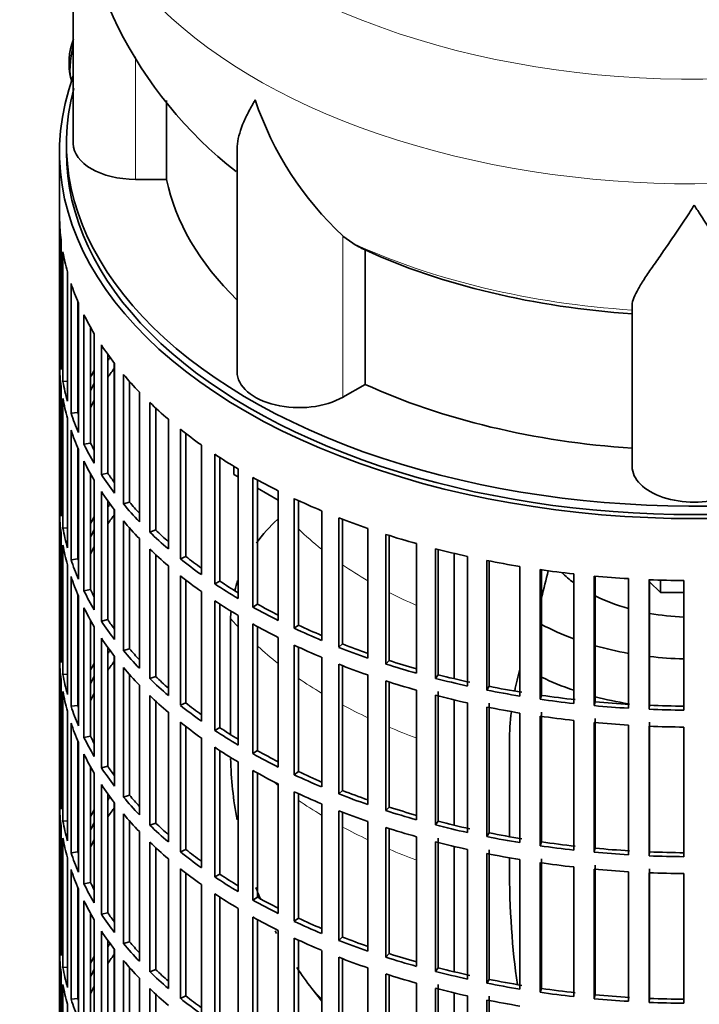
# Model space of a CAD drawing. Header units: millimetres. Extents: x 166 to 762, y -2950 to 2070.
# Tile 3 of 23: x 567 to 665, y -2839 to -2696. Entities that reach past the tile are written whole.
import ezdxf

# ---------------------------------------------------------------- set-up
doc = ezdxf.new("R2010")
doc.units = ezdxf.units.MM
for name, color, linetype in [('M5X8_UNI7687', 7, 'Continuous'), ('VSI134_DIFFUSORE', 7, 'Continuous'), ('VSI134_FILTRO_A', 7, 'Continuous'), ('VSI134_GIUNTO_8×', 7, 'Continuous'), ('VSI134_SUPPORTO_', 7, 'Continuous')]:
    doc.layers.add(name, color=color, linetype=linetype)

# ---------------------------------------------------------------- blocks, each defined once
blk = doc.blocks.new('SE4')
at = {"layer": 'M5X8_UNI7687', "color": 7, "linetype": 'Continuous', "lineweight": 35}
blk.add_arc((583.71, -2702.74), 10, 159.6255, 193.1681, dxfattribs=at)
blk.add_ellipse((575.53, -2701.02), major_axis=(1.01, 4.83), ratio=0.279258, start_param=1.436063, end_param=2.733198, dxfattribs=at)
at = {"layer": 'VSI134_DIFFUSORE', "color": 7, "linetype": 'Continuous', "lineweight": 35}
for p, q in [((574.33, -2671.32), (574.33, -2714.37)), ((587.86, -2719.57), (587.86, -2708.12)), ((598.06, -2715.28), (598.06, -2747.44)), ((583.33, -2719.57), (587.86, -2719.57)), ((614.84, -2728.82), (613.42, -2727.77)), ((616.62, -2749.27), (616.62, -2729.79)), ((655.33, -2761.14), (655.33, -2737.79)), ((613.42, -2751.11), (616.62, -2749.27))]:
    blk.add_line(p, q, dxfattribs=at)
at = {"layer": 'VSI134_DIFFUSORE', "color": 4, "linetype": 'Continuous', "lineweight": 9}
for p, q in [((583.33, -2719.57), (583.33, -2701.79)), ((613.42, -2751.11), (613.42, -2727.77))]:
    blk.add_line(p, q, dxfattribs=at)
at = {"layer": 'VSI134_DIFFUSORE', "color": 7, "linetype": 'Continuous', "lineweight": 35}
for centre, radius, start, end in [((635.66, -2670.2), 61.25, 181.0552, 231.9622), ((645.92, -2692.81), 47.73, 198.6373, 227.0857), ((622.75, -2716.43), 14.7, 237.4509, 245.3566)]:
    blk.add_arc(centre, radius, start, end, dxfattribs=at)
at = {"layer": 'VSI134_DIFFUSORE', "color": 4, "linetype": 'Continuous', "lineweight": 9}
for centre, major_axis, start_param, end_param in [((664.33, -2655.6), (85.67, 0), 2.812965, 6.283185), ((664.33, -2668.35), (-89.83, 0), 0, 3.209638), ((664.33, -2692.9), (-79.5, 0), 0.898849, 1.457346)]:
    blk.add_ellipse(centre, major_axis=major_axis, ratio=0.57735, start_param=start_param, end_param=end_param, dxfattribs=at)
at = {"layer": 'VSI134_DIFFUSORE', "color": 7, "linetype": 'Continuous', "lineweight": 35}
for centre, major_axis, start_param, end_param in [((583.33, -2714.37), (9, 0), 3.141593, 4.712389), ((664.33, -2714.37), (-77, 0), 0.117151, 0.534109), ((664.33, -2694.9), (-77, 0), 0.902549, 1.453645), ((607.06, -2747.44), (9, 0), 3.141593, 5.497787), ((664.33, -2714.37), (-77, 0), 0.902549, 1.453645), ((664.33, -2761.14), (-9, 0), 0, 3.141593)]:
    blk.add_ellipse(centre, major_axis=major_axis, ratio=0.57735, start_param=start_param, end_param=end_param, dxfattribs=at)
for points, knots in [([(598.06, -2715.3), (598.06, -2715.14), (598.06, -2714.98), (598.15, -2713.8), (598.43, -2712.75), (599.1, -2711.08), (599.37, -2710.5), (599.82, -2709.61), (599.98, -2709.31), (600.24, -2708.85), (600.37, -2708.62), (600.51, -2708.38), (600.6, -2708.22), (600.65, -2708.14), (600.69, -2708.06)], [0.4600931, 0.4600931, 0.4600931, 0.4600931, 0.5, 0.5, 0.75, 0.75, 0.875, 0.875, 0.9375, 0.9375, 0.96875, 0.984375, 0.984375, 1, 1, 1, 1]), ([(664.33, -2723.28), (664.2, -2723.5), (664.07, -2723.71), (663.8, -2724.13), (663.67, -2724.34), (663.27, -2724.95), (663.01, -2725.36), (662.22, -2726.55), (661.7, -2727.31), (660.69, -2728.79), (660.19, -2729.5), (659.25, -2730.86), (658.8, -2731.5), (657.95, -2732.72), (657.55, -2733.3), (657.01, -2734.12), (656.84, -2734.39), (656.52, -2734.9), (656.37, -2735.15), (655.96, -2735.87), (655.73, -2736.31), (655.42, -2737.11), (655.33, -2737.47), (655.33, -2737.79)], [0, 0, 0, 0, 0.03125, 0.03125, 0.0625, 0.0625, 0.125, 0.125, 0.25, 0.25, 0.375, 0.375, 0.5, 0.5, 0.625, 0.625, 0.6875, 0.6875, 0.75, 0.75, 0.875, 0.875, 1, 1, 1, 1]), ([(673.33, -2737.79), (673.33, -2737.47), (673.24, -2737.11), (672.93, -2736.31), (672.71, -2735.87), (672.3, -2735.15), (672.15, -2734.9), (671.82, -2734.39), (671.65, -2734.12), (671.11, -2733.3), (670.72, -2732.72), (669.87, -2731.5), (669.42, -2730.86), (668.47, -2729.51), (667.98, -2728.8), (666.96, -2727.32), (666.45, -2726.55), (665.66, -2725.36), (665.4, -2724.95), (665, -2724.34), (664.86, -2724.13), (664.6, -2723.71), (664.46, -2723.5), (664.33, -2723.28)], [0, 0, 0, 0, 0.125, 0.125, 0.25, 0.25, 0.3125, 0.3125, 0.375, 0.375, 0.5, 0.5, 0.625, 0.625, 0.75, 0.75, 0.875, 0.875, 0.9375, 0.9375, 0.96875, 0.96875, 1, 1, 1, 1])]:
    blk.add_open_spline(points, degree=3, knots=knots, dxfattribs=at)
at = {"layer": 'VSI134_FILTRO_A', "color": 7, "linetype": 'Continuous', "lineweight": 35}
for p, q in [((572.33, -2715.6), (572.33, -2879.71)), ((572.34, -2725.45), (572.34, -2744.23)), ((572.56, -2728.34), (572.56, -2747.12)), ((572.83, -2730.08), (572.83, -2748.86)), ((573.48, -2732.94), (573.48, -2751.72)), ((574, -2734.66), (574, -2753.44)), ((574.98, -2737.23), (574.98, -2753.32)), ((575.09, -2737.48), (575.09, -2756.26)), ((575.87, -2739.17), (575.87, -2757.95)), ((576.82, -2740.97), (576.82, -2757.77)), ((577.37, -2741.92), (577.37, -2760.7)), ((572.56, -2744.23), (572.34, -2744.23)), ((578.41, -2743.56), (578.41, -2762.34)), ((579.33, -2744.9), (579.33, -2762.12)), ((572.34, -2746.68), (572.34, -2765.46)), ((580.32, -2746.23), (580.32, -2765.01)), ((573.48, -2748.81), (572.83, -2748.86)), ((581.6, -2747.82), (581.6, -2766.59)), ((582.49, -2748.84), (582.49, -2766.33)), ((572.56, -2749.57), (572.56, -2768.34)), ((583.91, -2750.38), (583.91, -2769.16)), ((572.83, -2751.31), (572.83, -2770.09)), ((585.43, -2751.89), (585.43, -2770.67)), ((586.27, -2752.69), (586.27, -2770.36)), ((573.48, -2754.17), (573.48, -2772.95)), ((574.98, -2753.32), (574, -2753.44)), ((588.11, -2754.32), (588.11, -2773.1)), ((574, -2755.89), (574, -2774.67)), ((589.85, -2755.76), (589.85, -2774.54)), ((590.64, -2756.38), (590.64, -2774.18)), ((574.98, -2758.46), (574.98, -2774.54)), ((575.09, -2758.71), (575.09, -2777.49)), ((576.82, -2757.77), (575.87, -2757.95)), ((592.89, -2758.05), (592.89, -2776.83)), ((594.84, -2759.39), (594.84, -2778.16)), ((595.58, -2759.87), (595.58, -2777.77)), ((575.87, -2760.4), (575.87, -2779.18)), ((598.22, -2761.51), (598.22, -2780.29)), ((576.82, -2762.2), (576.82, -2779)), ((577.37, -2763.15), (577.37, -2781.93)), ((579.33, -2762.12), (578.41, -2762.34)), ((600.36, -2762.75), (600.36, -2781.53)), ((601.03, -2763.12), (601.03, -2781.1)), ((572.56, -2765.46), (572.34, -2765.46)), ((578.41, -2764.79), (578.41, -2783.57)), ((604.04, -2764.7), (604.04, -2783.48)), ((606.36, -2765.82), (606.36, -2784.6)), ((579.33, -2766.13), (579.33, -2783.35)), ((580.32, -2767.46), (580.32, -2786.24)), ((582.49, -2766.33), (581.6, -2766.59)), ((606.97, -2766.11), (606.97, -2784.15)), ((572.34, -2767.91), (572.34, -2786.69)), ((610.33, -2767.58), (610.33, -2786.36)), ((612.81, -2768.58), (612.81, -2787.36)), ((613.35, -2768.79), (613.35, -2786.88)), ((573.48, -2770.04), (572.83, -2770.09)), ((581.6, -2769.04), (581.6, -2787.82)), ((582.49, -2770.07), (582.49, -2787.56)), ((586.27, -2770.36), (585.43, -2770.67)), ((617.03, -2770.13), (617.03, -2788.91)), ((572.56, -2770.79), (572.56, -2789.57)), ((583.91, -2771.6), (583.91, -2790.38)), ((619.65, -2771.01), (619.65, -2789.79)), ((620.11, -2771.16), (620.11, -2789.28)), ((572.83, -2772.54), (572.83, -2791.31)), ((585.43, -2773.12), (585.43, -2791.9)), ((624.08, -2772.34), (624.08, -2791.12)), ((626.83, -2773.08), (626.83, -2791.86)), ((627.21, -2773.18), (627.21, -2791.33)), ((574.98, -2774.54), (574, -2774.67)), ((586.27, -2773.92), (586.27, -2791.59)), ((590.64, -2774.18), (589.85, -2774.54)), ((631.45, -2774.19), (631.45, -2792.96)), ((573.48, -2775.4), (573.48, -2794.18)), ((588.11, -2775.55), (588.11, -2794.33)), ((634.29, -2774.78), (634.29, -2793.56)), ((634.59, -2774.84), (634.59, -2793.01)), ((639.06, -2775.65), (639.06, -2794.43)), ((574, -2777.12), (574, -2795.9)), ((589.85, -2776.99), (589.85, -2795.76)), ((641.99, -2776.1), (641.99, -2794.88)), ((642.2, -2776.13), (642.2, -2794.32)), ((646.87, -2776.73), (646.87, -2795.51)), ((649.85, -2777.03), (649.85, -2795.81)), ((649.98, -2777.04), (649.98, -2795.24)), ((654.81, -2777.41), (654.81, -2796.19)), ((590.64, -2777.61), (590.64, -2795.41)), ((595.58, -2777.77), (594.84, -2778.16)), ((657.82, -2777.56), (657.82, -2796.34)), ((657.87, -2777.56), (657.87, -2795.76)), ((662.82, -2777.69), (662.82, -2796.47)), ((574.98, -2779.69), (574.98, -2795.77)), ((575.09, -2779.94), (575.09, -2798.72)), ((576.82, -2779), (575.87, -2779.18)), ((592.89, -2779.28), (592.89, -2798.05)), ((575.87, -2781.63), (575.87, -2800.41)), ((594.84, -2780.61), (594.84, -2799.39)), ((595.58, -2781.1), (595.58, -2799)), ((601.03, -2781.1), (600.36, -2781.53)), ((598.22, -2782.74), (598.22, -2801.52)), ((576.82, -2783.43), (576.82, -2800.23)), ((577.37, -2784.38), (577.37, -2803.16)), ((579.33, -2783.35), (578.41, -2783.57)), ((600.36, -2783.98), (600.36, -2802.76)), ((601.03, -2784.35), (601.03, -2802.33)), ((606.97, -2784.15), (606.36, -2784.6)), ((578.41, -2786.02), (578.41, -2804.8)), ((604.04, -2785.93), (604.04, -2804.71)), ((572.56, -2786.68), (572.34, -2786.69)), ((579.33, -2787.36), (579.33, -2804.58)), ((606.36, -2787.05), (606.36, -2805.83)), ((606.97, -2787.34), (606.97, -2805.37)), ((613.35, -2786.88), (612.81, -2787.36)), ((580.32, -2788.69), (580.32, -2807.47)), ((582.49, -2787.56), (581.6, -2787.82)), ((610.33, -2788.81), (610.33, -2807.59)), ((572.34, -2789.14), (572.34, -2807.92)), ((581.6, -2790.27), (581.6, -2809.05)), ((612.81, -2789.81), (612.81, -2808.59)), ((613.35, -2790.02), (613.35, -2808.11)), ((620.11, -2789.28), (619.65, -2789.79)), ((573.48, -2791.27), (572.83, -2791.31)), ((582.49, -2791.3), (582.49, -2808.79)), ((586.27, -2791.59), (585.43, -2791.9)), ((617.03, -2791.36), (617.03, -2810.14)), ((627.21, -2791.33), (626.83, -2791.86)), ((572.56, -2792.02), (572.56, -2810.8)), ((583.91, -2792.83), (583.91, -2811.61)), ((619.65, -2792.24), (619.65, -2811.02)), ((620.11, -2792.39), (620.11, -2810.5)), ((634.59, -2793.01), (634.29, -2793.56)), ((572.83, -2793.76), (572.83, -2812.54)), ((585.43, -2794.35), (585.43, -2813.13)), ((624.08, -2793.57), (624.08, -2812.35)), ((626.83, -2794.31), (626.83, -2813.09)), ((627.21, -2793.78), (627.21, -2812.56)), ((642.2, -2794.32), (641.99, -2794.88)), ((574.98, -2795.77), (574, -2795.9)), ((586.27, -2795.14), (586.27, -2812.82)), ((590.64, -2795.41), (589.85, -2795.76)), ((631.45, -2795.41), (631.45, -2814.19)), ((634.29, -2796.01), (634.29, -2814.79)), ((634.59, -2795.46), (634.59, -2814.24)), ((649.98, -2795.24), (649.85, -2795.81)), ((657.87, -2795.76), (657.82, -2796.34)), ((573.48, -2796.63), (573.48, -2815.41)), ((588.11, -2796.78), (588.11, -2815.56)), ((639.06, -2796.88), (639.06, -2815.66)), ((641.99, -2797.33), (641.99, -2816.11)), ((642.2, -2796.77), (642.2, -2815.55)), ((574, -2798.35), (574, -2817.13)), ((589.85, -2798.21), (589.85, -2816.99)), ((590.64, -2798.84), (590.64, -2816.64)), ((646.87, -2797.96), (646.87, -2816.74)), ((649.85, -2798.26), (649.85, -2817.04)), ((649.98, -2797.69), (649.98, -2816.47)), ((654.81, -2798.64), (654.81, -2817.42)), ((657.82, -2798.79), (657.82, -2817.57)), ((657.87, -2798.21), (657.87, -2816.99)), ((576.82, -2800.23), (575.87, -2800.41)), ((595.58, -2799), (594.84, -2799.39)), ((662.82, -2798.92), (662.82, -2817.7)), ((574.98, -2800.92), (574.98, -2817)), ((575.09, -2801.17), (575.09, -2819.95)), ((592.89, -2800.5), (592.89, -2819.28)), ((575.87, -2802.85), (575.87, -2821.63)), ((594.84, -2801.84), (594.84, -2820.62)), ((595.58, -2802.33), (595.58, -2820.23)), ((601.03, -2802.33), (600.36, -2802.76)), ((579.33, -2804.58), (578.41, -2804.8)), ((598.22, -2803.97), (598.22, -2822.75)), ((576.82, -2804.66), (576.82, -2821.46)), ((577.37, -2805.61), (577.37, -2824.39)), ((600.36, -2805.21), (600.36, -2823.99)), ((601.03, -2805.58), (601.03, -2823.56)), ((606.97, -2805.37), (606.36, -2805.83)), ((578.41, -2807.25), (578.41, -2826.03)), ((604.04, -2807.16), (604.04, -2825.94)), ((572.56, -2807.91), (572.34, -2807.92)), ((579.33, -2808.59), (579.33, -2825.81)), ((582.49, -2808.79), (581.6, -2809.05)), ((606.36, -2808.28), (606.36, -2827.06)), ((606.97, -2808.56), (606.97, -2826.6)), ((613.35, -2808.11), (612.81, -2808.59)), ((580.32, -2809.92), (580.32, -2828.7)), ((610.33, -2810.04), (610.33, -2828.82)), ((572.34, -2810.37), (572.34, -2829.15)), ((581.6, -2811.5), (581.6, -2830.28)), ((612.81, -2811.04), (612.81, -2829.82)), ((613.35, -2811.25), (613.35, -2829.33)), ((620.11, -2810.5), (619.65, -2811.02)), ((573.48, -2812.49), (572.83, -2812.54)), ((582.49, -2812.53), (582.49, -2830.01)), ((586.27, -2812.82), (585.43, -2813.13)), ((617.03, -2812.59), (617.03, -2831.37)), ((627.21, -2812.56), (626.83, -2813.09)), ((572.56, -2813.25), (572.56, -2832.03)), ((583.91, -2814.06), (583.91, -2832.84)), ((619.65, -2813.47), (619.65, -2832.25)), ((620.11, -2813.61), (620.11, -2831.73)), ((634.59, -2814.24), (634.29, -2814.79)), ((572.83, -2814.99), (572.83, -2833.77)), ((585.43, -2815.58), (585.43, -2834.36)), ((624.08, -2814.8), (624.08, -2833.58)), ((626.83, -2815.54), (626.83, -2834.32)), ((627.21, -2815), (627.21, -2833.78)), ((642.2, -2815.55), (641.99, -2816.11)), ((574.98, -2817), (574, -2817.13)), ((586.27, -2816.37), (586.27, -2834.05)), ((590.64, -2816.64), (589.85, -2816.99)), ((631.45, -2816.64), (631.45, -2835.42)), ((634.29, -2817.24), (634.29, -2836.02)), ((634.59, -2816.69), (634.59, -2835.47)), ((649.98, -2816.47), (649.85, -2817.04)), ((657.87, -2816.99), (657.82, -2817.57)), ((573.48, -2817.86), (573.48, -2836.63)), ((588.11, -2818.01), (588.11, -2836.79)), ((639.06, -2818.11), (639.06, -2836.89)), ((641.99, -2818.56), (641.99, -2837.34)), ((642.2, -2818), (642.2, -2836.78)), ((574, -2819.58), (574, -2838.36)), ((589.85, -2819.44), (589.85, -2838.22)), ((590.64, -2820.07), (590.64, -2837.87)), ((595.58, -2820.23), (594.84, -2820.62)), ((646.87, -2819.19), (646.87, -2837.97)), ((649.85, -2819.49), (649.85, -2838.27)), ((649.98, -2818.92), (649.98, -2837.7)), ((654.81, -2819.87), (654.81, -2838.65)), ((657.82, -2820.02), (657.82, -2838.8)), ((657.87, -2819.44), (657.87, -2838.22)), ((662.82, -2820.15), (662.82, -2838.92)), ((576.82, -2821.46), (575.87, -2821.63)), ((574.98, -2822.15), (574.98, -2838.23)), ((575.09, -2822.4), (575.09, -2841.17)), ((592.89, -2821.73), (592.89, -2840.51)), ((594.84, -2823.07), (594.84, -2841.85)), ((575.87, -2824.08), (575.87, -2842.86)), ((595.58, -2823.56), (595.58, -2841.46)), ((601.03, -2823.56), (600.36, -2823.99)), ((576.82, -2825.89), (576.82, -2842.69)), ((579.33, -2825.81), (578.41, -2826.03)), ((598.22, -2825.2), (598.22, -2843.98)), ((577.37, -2826.84), (577.37, -2845.62)), ((600.36, -2826.44), (600.36, -2845.22)), ((601.03, -2826.81), (601.03, -2844.79)), ((606.97, -2826.6), (606.36, -2827.06)), ((578.41, -2828.48), (578.41, -2847.26)), ((604.04, -2828.39), (604.04, -2847.17)), ((572.56, -2829.14), (572.34, -2829.15)), ((579.33, -2829.82), (579.33, -2847.04)), ((582.49, -2830.01), (581.6, -2830.28)), ((606.36, -2829.51), (606.36, -2848.29)), ((606.97, -2829.79), (606.97, -2847.83)), ((613.35, -2829.33), (612.81, -2829.82)), ((572.34, -2831.6), (572.34, -2850.38)), ((580.32, -2831.15), (580.32, -2849.93)), ((610.33, -2831.27), (610.33, -2850.05)), ((581.6, -2832.73), (581.6, -2851.51)), ((612.81, -2832.27), (612.81, -2851.05)), ((613.35, -2832.48), (613.35, -2850.56)), ((620.11, -2831.73), (619.65, -2832.25)), ((572.56, -2834.48), (572.56, -2853.26)), ((573.48, -2833.72), (572.83, -2833.77)), ((582.49, -2833.76), (582.49, -2851.24)), ((586.27, -2834.05), (585.43, -2834.36)), ((617.03, -2833.82), (617.03, -2852.6)), ((627.21, -2833.78), (626.83, -2834.32)), ((583.91, -2835.29), (583.91, -2854.07)), ((619.65, -2834.7), (619.65, -2853.48)), ((620.11, -2834.84), (620.11, -2852.96)), ((634.59, -2835.47), (634.29, -2836.02)), ((572.83, -2836.22), (572.83, -2855)), ((585.43, -2836.81), (585.43, -2855.58)), ((624.08, -2836.03), (624.08, -2854.81)), ((626.83, -2836.77), (626.83, -2855.55)), ((627.21, -2836.23), (627.21, -2855.01)), ((642.2, -2836.78), (641.99, -2837.34)), ((574.98, -2838.23), (574, -2838.36)), ((586.27, -2837.6), (586.27, -2855.27)), ((590.64, -2837.87), (589.85, -2838.22)), ((631.45, -2837.87), (631.45, -2856.65)), ((634.29, -2838.47), (634.29, -2857.25)), ((634.59, -2837.92), (634.59, -2856.7)), ((649.98, -2837.7), (649.85, -2838.27)), ((657.87, -2838.22), (657.82, -2838.8)), ((573.48, -2839.08), (573.48, -2857.86))]:
    blk.add_line(p, q, dxfattribs=at)
for centre, major_axis, start_param, end_param in [((664.33, -2715.6), (-92, 0), -0.208894, 3.350487), ((664.33, -2715.6), (-91, 0), 0, 3.141593), ((664.33, -2724.58), (-92, 0), 0.016456, 0.07081), ((664.33, -2724.58), (-92, 0), 0.103722, 0.158077), ((664.33, -2724.58), (-92, 0), 0.190989, 0.245343), ((664.33, -2724.58), (-92, 0), 0.278255, 0.33261), ((664.33, -2743.36), (-92, 0), 0.016456, 0.07081), ((664.33, -2724.58), (-92, 0), 0.365522, 0.419876), ((664.33, -2764.59), (-91, 0), -0.374965, -0.365223), ((664.33, -2745.81), (-92, 0), 0.016456, 0.07081), ((664.33, -2764.59), (-92, 0), -0.33261, -0.313806), ((664.33, -2767.04), (-91, 0), -0.394539, -0.365223), ((664.33, -2743.36), (-92, 0), 0.103722, 0.158077), ((664.33, -2724.58), (-92, 0), 0.452788, 0.507143), ((664.33, -2764.59), (-91, 0), -0.299174, -0.277957), ((664.33, -2745.81), (-92, 0), 0.103722, 0.158077), ((664.33, -2767.04), (-91, 0), -0.299174, -0.277957), ((664.33, -2724.58), (-92, 0), 0.540055, 0.594409), ((664.33, -2743.36), (-92, 0), 0.190989, 0.245343), ((664.33, -2743.36), (-91, 0), 0.19069, 0.196715), ((664.33, -2745.81), (-92, 0), 0.190989, 0.245343), ((664.33, -2724.58), (-92, 0), 0.627321, 0.681676), ((664.33, -2743.36), (-92, 0), 0.278255, 0.33261), ((664.33, -2743.36), (-91, 0), 0.277957, 0.299174), ((664.33, -2724.58), (-92, 0), 0.714588, 0.768942), ((664.33, -2745.81), (-92, 0), 0.278255, 0.33261), ((664.33, -2743.36), (-92, 0), 0.365522, 0.419876), ((664.33, -2743.36), (-91, 0), 0.365223, 0.394539), ((664.33, -2724.58), (-92, 0), 0.801854, 0.856209), ((664.33, -2764.59), (-92, 0), 0.016456, 0.07081), ((664.33, -2745.81), (-92, 0), 0.365522, 0.419876), ((664.33, -2724.58), (-92, 0), 0.889121, 0.943475), ((664.33, -2785.82), (-91, 0), -0.374965, -0.365223), ((664.33, -2743.36), (-92, 0), 0.452788, 0.507143), ((664.33, -2743.36), (-91, 0), 0.45249, 0.486998), ((664.33, -2767.04), (-92, 0), 0.016456, 0.07081), ((664.33, -2785.82), (-92, 0), -0.33261, -0.313806), ((664.33, -2788.26), (-91, 0), -0.394539, -0.365223), ((664.33, -2724.58), (-92, 0), 0.976387, 1.030742), ((664.33, -2764.59), (-92, 0), 0.103722, 0.158077), ((664.33, -2785.82), (-91, 0), -0.299174, -0.277957), ((664.33, -2745.81), (-92, 0), 0.452788, 0.507143), ((664.33, -2743.36), (-91, 0), 0.539756, 0.577951), ((664.33, -2743.36), (-92, 0), 0.540055, 0.594409), ((664.33, -2724.58), (-92, 0), 1.063654, 1.118008), ((664.33, -2767.04), (-92, 0), 0.103722, 0.158077), ((664.33, -2788.26), (-91, 0), -0.299174, -0.277957), ((664.33, -2745.81), (-92, 0), 0.540055, 0.594409), ((664.33, -2724.58), (-92, 0), 1.15092, 1.205275), ((664.33, -2764.59), (-91, 0), 0.19069, 0.196715), ((664.33, -2743.36), (-92, 0), 0.627321, 0.681676), ((664.33, -2743.36), (-91, 0), 0.627022, 0.668018), ((664.33, -2764.59), (-92, 0), 0.190989, 0.245343), ((664.33, -2724.58), (-92, 0), 1.238186, 1.292541), ((664.33, -2767.04), (-92, 0), 0.190989, 0.245343), ((664.33, -2745.81), (-92, 0), 0.627321, 0.681676), ((664.33, -2724.58), (-92, 0), 1.325453, 1.379807), ((664.33, -2724.58), (-92, 0), 1.412719, 1.467074), ((664.33, -2743.36), (-92, 0), 0.714588, 0.768942), ((664.33, -2743.36), (-91, 0), 0.714289, 0.757518), ((664.33, -2724.58), (-92, 0), 1.499986, 1.55434), ((664.33, -2764.59), (-92, 0), 0.278255, 0.33261), ((664.33, -2764.59), (-91, 0), 0.277957, 0.299174), ((664.33, -2767.04), (-92, 0), 0.278255, 0.33261), ((664.33, -2745.81), (-92, 0), 0.714588, 0.768942), ((664.33, -2743.36), (-92, 0), 0.801854, 0.856209), ((664.33, -2743.36), (-91, 0), 0.801555, 0.846635), ((664.33, -2764.59), (-92, 0), 0.365522, 0.419876), ((664.33, -2764.59), (-91, 0), 0.365223, 0.394539), ((664.33, -2745.81), (-92, 0), 0.801854, 0.856209), ((664.33, -2743.36), (-92, 0), 0.889121, 0.943475), ((664.33, -2743.36), (-91, 0), 0.888822, 0.935485), ((664.33, -2767.04), (-92, 0), 0.365522, 0.419876), ((664.33, -2785.82), (-92, 0), 0.016456, 0.07081), ((664.33, -2745.81), (-92, 0), 0.889121, 0.943475), ((664.33, -2743.36), (-92, 0), 0.976387, 1.030742), ((664.33, -2743.36), (-91, 0), 0.976088, 1.024141), ((664.33, -2807.04), (-91, 0), -0.374965, -0.365223), ((664.33, -2764.59), (-92, 0), 0.452788, 0.507143), ((664.33, -2764.59), (-91, 0), 0.45249, 0.486998), ((664.33, -2788.26), (-92, 0), 0.016456, 0.07081), ((664.33, -2807.04), (-92, 0), -0.33261, -0.313806), ((664.33, -2809.49), (-91, 0), -0.394539, -0.365223), ((664.33, -2767.04), (-92, 0), 0.452788, 0.507143), ((664.33, -2745.81), (-92, 0), 0.976387, 1.030742), ((664.33, -2743.36), (-92, 0), 1.063654, 1.118008), ((664.33, -2743.36), (-91, 0), 1.063355, 1.112655), ((664.33, -2785.82), (-92, 0), 0.103722, 0.158077), ((664.33, -2807.04), (-91, 0), -0.299174, -0.277957), ((664.33, -2764.59), (-91, 0), 0.539756, 0.577951), ((664.33, -2743.36), (-91, 0), 1.150621, 1.205573), ((664.33, -2764.59), (-92, 0), 0.540055, 0.594409), ((664.33, -2745.81), (-92, 0), 1.063654, 1.118008), ((664.33, -2743.36), (-92, 0), 1.15092, 1.205275), ((664.33, -2743.36), (-91, 0), 1.237888, 1.29284), ((664.33, -2788.26), (-92, 0), 0.103722, 0.158077), ((664.33, -2809.49), (-91, 0), -0.299174, -0.277957), ((664.33, -2767.04), (-92, 0), 0.540055, 0.594409), ((664.33, -2745.81), (-92, 0), 1.15092, 1.205275), ((664.33, -2743.36), (-92, 0), 1.238186, 1.292541), ((664.33, -2743.36), (-91, 0), 1.325154, 1.380106), ((664.33, -2785.82), (-92, 0), 0.190989, 0.245343), ((664.33, -2785.82), (-91, 0), 0.19069, 0.196715), ((664.33, -2764.59), (-92, 0), 0.627321, 0.681676), ((664.33, -2764.59), (-91, 0), 0.627022, 0.668018), ((664.33, -2745.81), (-92, 0), 1.238186, 1.292541), ((664.33, -2743.36), (-92, 0), 1.325453, 1.379807), ((664.33, -2743.36), (-92, 0), 1.412719, 1.467074), ((664.33, -2743.36), (-91, 0), 1.412421, 1.467373), ((664.33, -2743.36), (-91, 0), 1.499687, 1.554639), ((664.33, -2745.81), (-92, 0), 1.325453, 1.379807), ((664.33, -2743.36), (-92, 0), 1.499986, 1.55434), ((664.33, -2788.26), (-92, 0), 0.190989, 0.245343), ((664.33, -2767.04), (-92, 0), 0.627321, 0.681676), ((664.33, -2745.81), (-92, 0), 1.412719, 1.467074), ((664.33, -2745.81), (-92, 0), 1.499986, 1.55434), ((664.33, -2785.82), (-91, 0), 0.277957, 0.299174), ((664.33, -2764.59), (-92, 0), 0.714588, 0.768942), ((664.33, -2764.59), (-91, 0), 0.714289, 0.757518), ((664.33, -2785.82), (-92, 0), 0.278255, 0.33261), ((664.33, -2788.26), (-92, 0), 0.278255, 0.33261), ((664.33, -2767.04), (-92, 0), 0.714588, 0.768942), ((664.33, -2764.59), (-92, 0), 0.801854, 0.856209), ((664.33, -2764.59), (-91, 0), 0.801555, 0.846635), ((664.33, -2785.82), (-91, 0), 0.365223, 0.394539), ((664.33, -2785.82), (-92, 0), 0.365522, 0.419876), ((664.33, -2767.04), (-92, 0), 0.801854, 0.856209), ((664.33, -2764.59), (-92, 0), 0.889121, 0.943475), ((664.33, -2764.59), (-91, 0), 0.888822, 0.935485), ((664.33, -2788.26), (-92, 0), 0.365522, 0.419876), ((664.33, -2807.04), (-92, 0), 0.016456, 0.07081), ((664.33, -2785.82), (-91, 0), 0.45249, 0.486998), ((664.33, -2767.04), (-92, 0), 0.889121, 0.943475), ((664.33, -2764.59), (-92, 0), 0.976387, 1.030742), ((664.33, -2764.59), (-91, 0), 0.976088, 1.024141), ((664.33, -2828.27), (-91, 0), -0.374965, -0.365223), ((664.33, -2785.82), (-92, 0), 0.452788, 0.507143), ((664.33, -2809.49), (-92, 0), 0.016456, 0.07081), ((664.33, -2828.27), (-92, 0), -0.33261, -0.313806), ((664.33, -2830.72), (-91, 0), -0.394539, -0.365223), ((664.33, -2788.26), (-92, 0), 0.452788, 0.507143), ((664.33, -2767.04), (-92, 0), 0.976387, 1.030742), ((664.33, -2764.59), (-92, 0), 1.063654, 1.118008), ((664.33, -2764.59), (-91, 0), 1.063355, 1.112655), ((664.33, -2807.04), (-92, 0), 0.103722, 0.158077), ((664.33, -2828.27), (-91, 0), -0.299174, -0.277957), ((664.33, -2785.82), (-92, 0), 0.540055, 0.594409), ((664.33, -2785.82), (-91, 0), 0.539756, 0.577951), ((664.33, -2764.59), (-92, 0), 1.15092, 1.205275), ((664.33, -2764.59), (-91, 0), 1.150621, 1.205573), ((664.33, -2767.04), (-92, 0), 1.063654, 1.118008), ((664.33, -2764.59), (-91, 0), 1.237888, 1.29284), ((664.33, -2809.49), (-92, 0), 0.103722, 0.158077), ((664.33, -2830.72), (-91, 0), -0.299174, -0.277957), ((664.33, -2788.26), (-92, 0), 0.540055, 0.594409), ((664.33, -2767.04), (-92, 0), 1.15092, 1.205275), ((664.33, -2764.59), (-92, 0), 1.238186, 1.292541), ((664.33, -2764.59), (-91, 0), 1.325154, 1.380106), ((664.33, -2807.04), (-92, 0), 0.190989, 0.245343), ((664.33, -2807.04), (-91, 0), 0.19069, 0.196715), ((664.33, -2785.82), (-92, 0), 0.627321, 0.681676), ((664.33, -2785.82), (-91, 0), 0.627022, 0.668018), ((664.33, -2767.04), (-92, 0), 1.238186, 1.292541), ((664.33, -2764.59), (-92, 0), 1.325453, 1.379807), ((664.33, -2764.59), (-92, 0), 1.412719, 1.467074), ((664.33, -2764.59), (-91, 0), 1.412421, 1.467373), ((664.33, -2764.59), (-91, 0), 1.499687, 1.554639), ((664.33, -2767.04), (-92, 0), 1.325453, 1.379807), ((664.33, -2764.59), (-92, 0), 1.499986, 1.55434), ((664.33, -2809.49), (-92, 0), 0.190989, 0.245343), ((664.33, -2788.26), (-92, 0), 0.627321, 0.681676), ((664.33, -2785.82), (-91, 0), 0.714289, 0.757518), ((664.33, -2767.04), (-92, 0), 1.412719, 1.467074), ((664.33, -2767.04), (-92, 0), 1.499986, 1.55434), ((664.33, -2807.04), (-92, 0), 0.278255, 0.33261), ((664.33, -2807.04), (-91, 0), 0.277957, 0.299174), ((664.33, -2785.82), (-92, 0), 0.714588, 0.768942), ((664.33, -2788.26), (-92, 0), 0.714588, 0.768942), ((664.33, -2809.49), (-92, 0), 0.278255, 0.33261), ((664.33, -2785.82), (-92, 0), 0.801854, 0.856209), ((664.33, -2785.82), (-91, 0), 0.801555, 0.846635), ((664.33, -2807.04), (-91, 0), 0.365223, 0.394539), ((664.33, -2807.04), (-92, 0), 0.365522, 0.419876), ((664.33, -2788.26), (-92, 0), 0.801854, 0.856209), ((664.33, -2785.82), (-92, 0), 0.889121, 0.943475), ((664.33, -2785.82), (-91, 0), 0.888822, 0.935485), ((664.33, -2809.49), (-92, 0), 0.365522, 0.419876), ((664.33, -2828.27), (-92, 0), 0.016456, 0.07081), ((664.33, -2849.5), (-91, 0), -0.374965, -0.365223), ((664.33, -2807.04), (-91, 0), 0.45249, 0.486998), ((664.33, -2788.26), (-92, 0), 0.889121, 0.943475), ((664.33, -2785.82), (-92, 0), 0.976387, 1.030742), ((664.33, -2785.82), (-91, 0), 0.976088, 1.024141), ((664.33, -2830.72), (-92, 0), 0.016456, 0.07081), ((664.33, -2807.04), (-92, 0), 0.452788, 0.507143), ((664.33, -2849.5), (-92, 0), -0.33261, -0.313806), ((664.33, -2851.95), (-91, 0), -0.394539, -0.365223), ((664.33, -2809.49), (-92, 0), 0.452788, 0.507143), ((664.33, -2788.26), (-92, 0), 0.976387, 1.030742), ((664.33, -2785.82), (-92, 0), 1.063654, 1.118008), ((664.33, -2785.82), (-91, 0), 1.063355, 1.112655), ((664.33, -2828.27), (-92, 0), 0.103722, 0.158077), ((664.33, -2849.5), (-91, 0), -0.299174, -0.277957), ((664.33, -2807.04), (-92, 0), 0.540055, 0.594409), ((664.33, -2807.04), (-91, 0), 0.539756, 0.577951), ((664.33, -2785.82), (-92, 0), 1.15092, 1.205275), ((664.33, -2785.82), (-91, 0), 1.150621, 1.205573), ((664.33, -2788.26), (-92, 0), 1.063654, 1.118008), ((664.33, -2785.82), (-91, 0), 1.237888, 1.29284), ((664.33, -2830.72), (-92, 0), 0.103722, 0.158077), ((664.33, -2851.95), (-91, 0), -0.299174, -0.277957), ((664.33, -2809.49), (-92, 0), 0.540055, 0.594409), ((664.33, -2788.26), (-92, 0), 1.15092, 1.205275), ((664.33, -2785.82), (-92, 0), 1.238186, 1.292541), ((664.33, -2785.82), (-92, 0), 1.325453, 1.379807), ((664.33, -2785.82), (-91, 0), 1.325154, 1.380106), ((664.33, -2828.27), (-92, 0), 0.190989, 0.245343), ((664.33, -2828.27), (-91, 0), 0.19069, 0.196715), ((664.33, -2807.04), (-92, 0), 0.627321, 0.681676), ((664.33, -2807.04), (-91, 0), 0.627022, 0.668018), ((664.33, -2788.26), (-92, 0), 1.238186, 1.292541), ((664.33, -2785.82), (-92, 0), 1.412719, 1.467074), ((664.33, -2785.82), (-91, 0), 1.412421, 1.467373), ((664.33, -2785.82), (-92, 0), 1.499986, 1.55434), ((664.33, -2785.82), (-91, 0), 1.499687, 1.554639)]:
    blk.add_ellipse(centre, major_axis=major_axis, ratio=0.57735, start_param=start_param, end_param=end_param, dxfattribs=at)
at = {"layer": 'VSI134_GIUNTO_8×', "color": 7, "linetype": 'Continuous', "lineweight": 35}
for centre, major_axis, start_param, end_param in [((664.33, -2770.3), (-22, 0), 0.512266, 0.653708), ((664.33, -2770.3), (-22, 0), 0.860097, 1.12301), ((664.33, -2770.3), (-22, 0), 1.272507, 1.501929), ((664.33, -2770.3), (-32.5, 0), 0.821803, 1.003487), ((664.33, -2770.3), (-32.5, 0), 1.113415, 1.273341), ((664.33, -2770.3), (-32.5, 0), 1.370522, 1.524199), ((664.33, -2776.4), (-34.5, 0), 0.874436, 1.040008), ((664.33, -2776.4), (-34.5, 0), 1.141754, 1.291065)]:
    blk.add_ellipse(centre, major_axis=major_axis, ratio=0.57735, start_param=start_param, end_param=end_param, dxfattribs=at)
at = {"layer": 'VSI134_SUPPORTO_', "color": 7, "linetype": 'Continuous', "lineweight": 35}
for p, q in [((573.33, -2714.37), (573.33, -2715.6)), ((580.26, -2763.46), (580.26, -2746.15)), ((597.58, -2762.3), (597.58, -2761.13)), ((598.22, -2762.67), (597.58, -2762.3)), ((604.04, -2766.03), (601.03, -2764.29)), ((580.26, -2784.69), (580.26, -2767.38)), ((629.51, -2791.9), (629.51, -2773.74)), ((659.42, -2779.44), (657.87, -2777.88)), ((659.42, -2779.44), (659.42, -2777.62)), ((662.82, -2779.44), (659.42, -2779.44)), ((597.11, -2783.16), (597.11, -2800)), ((580.26, -2805.92), (580.26, -2788.61)), ((629.51, -2813.13), (629.51, -2794.97)), ((637.54, -2814.8), (637.54, -2800.92)), ((580.26, -2827.15), (580.26, -2809.83)), ((629.51, -2834.35), (629.51, -2816.2)), ((637.54, -2818.98), (637.54, -2817.85)), ((580.26, -2848.38), (580.26, -2831.06)), ((608.9, -2836.81), (610.33, -2838.65)), ((629.51, -2855.58), (629.51, -2837.43))]:
    blk.add_line(p, q, dxfattribs=at)
for centre, radius, start, end in [((617.98, -2784.29), 20.9, 132.2885, 144.8366), ((617.98, -2784.29), 20.9, 161.6046, 165.7625), ((617.98, -2784.29), 20.9, 174.1802, 176.902), ((654.66, -2801.89), 57.56, 181.5895, 190.4957), ((654.66, -2801.89), 57.56, 200.6285, 202.5098), ((654.66, -2801.89), 57.56, 207.4475, 207.8764), ((654.66, -2801.89), 57.56, 213.6, 217.3447)]:
    blk.add_arc(centre, radius, start, end, dxfattribs=at)
for centre, major_axis, ratio, start_param, end_param in [((664.33, -2714.37), (91, 0), 0.57735, 2.9892, 6.283185), ((632.19, -2775.14), (8.14, 34.04), 0.31246, 4.639612, 4.753819), ((643.28, -2792.92), (3.49, 14.59), 0.31246, 1.479895, 1.698732), ((643.28, -2792.92), (3.49, 14.59), 0.31246, -4.378668, -4.059125), ((671.99, -2770.97), (-20.93, -87.53), 0.31246, -0.917533, -0.65805)]:
    blk.add_ellipse(centre, major_axis=major_axis, ratio=ratio, start_param=start_param, end_param=end_param, dxfattribs=at)
at = {"layer": 'VSI134_SUPPORTO_', "color": 4, "linetype": 'Continuous', "lineweight": 9}
for centre, major_axis, start_param, end_param in [((664.33, -2750.66), (-66.6, 0), 0.533057, 0.625209), ((664.33, -2750.66), (-66.6, 0), 0.698932, 0.780897), ((664.33, -2750.66), (-66.6, 0), 0.844673, 0.921885), ((664.33, -2763.96), (-75, 0), 0.459415, 0.491682), ((664.33, -2763.96), (-75, 0), 0.566131, 0.63707), ((664.33, -2763.96), (-75, 0), 0.70007, 0.766956), ((664.33, -2763.96), (-75, 0), 0.823319, 0.888301), ((664.33, -2763.96), (-75, 0), 0.94022, 1.004352), ((664.33, -2781.64), (-75, 0), 0.618187, 0.63707), ((664.33, -2781.64), (-75, 0), 0.70007, 0.766956), ((664.33, -2781.64), (-75, 0), 0.823319, 0.888301), ((664.33, -2781.64), (-75, 0), 0.94022, 1.004352), ((664.33, -2820.42), (-62.27, 0), 0.473078, 0.521266)]:
    blk.add_ellipse(centre, major_axis=major_axis, ratio=0.57735, start_param=start_param, end_param=end_param, dxfattribs=at)

msp = doc.modelspace()

# ---------------------------------------------------------------- block references
msp.add_blockref('SE4', (0, 0))

doc.saveas('drawing.dxf')
